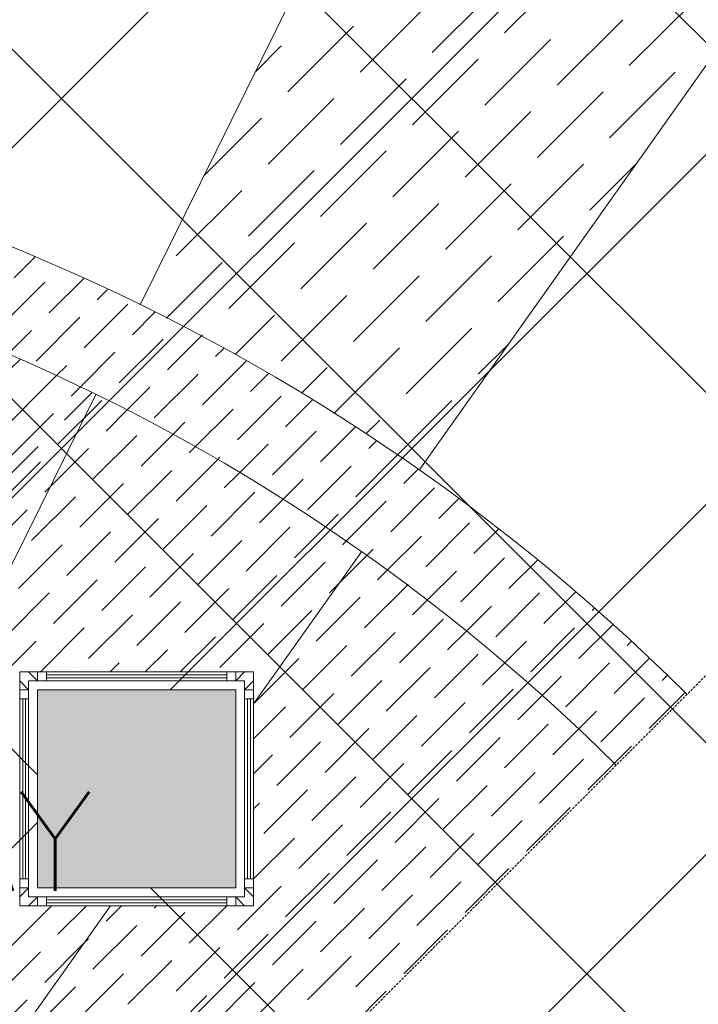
# Model space of a CAD drawing. Header units: millimetres. Extents: x -150 to 17700, y -13097 to 13830.
# Tile 55 of 67: x 11802 to 12487, y 8101 to 9095. Entities that reach past the tile are written whole.
import ezdxf
from ezdxf.enums import TextEntityAlignment as Align

# ---------------------------------------------------------------- set-up
doc = ezdxf.new("R2010")
doc.units = ezdxf.units.MM
doc.header["$MEASUREMENT"] = 0
doc.linetypes.add('RCP XREF$0$( Hidden )', pattern=[0.375, 0.25, -0.125])
doc.layers.get('0').update_dxf_attribs({"lineweight": 5})
doc.layers.add('ELEC-SO-LVL-TAG', color=7, linetype='Continuous')
for name, color, linetype, lineweight, true_color in [('RCP XREF$0$A-CEILING-01', 9, 'Continuous', 0, 0x808080), ('RCP XREF$0$A-CELING ELEMENT', 9, 'Continuous', 0, 0x808080), ('RCP XREF$0$A-FLOORING', 9, 'Continuous', 0, 0x808080), ('RCP XREF$0$A-Wall & Column', 9, 'Continuous', 0, 0x808080)]:
    doc.layers.add(name, color=color, linetype=linetype, lineweight=lineweight, true_color=true_color)
doc.layers.add('RCP XREF$0$Z-TB-NONPLOT', color=9, linetype='Continuous', lineweight=0, true_color=0x808080, plot=False)
doc.styles.add('ROMANS-100', font='romans.shx')
doc.styles.get("Standard").update_dxf_attribs({"font": 'romans.shx'})

# ---------------------------------------------------------------- blocks, each defined once
blk = doc.blocks.new('RCP XREF')
at = {"layer": 'RCP XREF$0$A-Wall & Column', "lineweight": 0, "true_color": 0x808080}
h = blk.add_hatch(color=8, dxfattribs=at)
h.dxf.hatch_style = 1
h.paths.add_polyline_path([(12020, 8418.41), (11820, 8418.41), (11820, 8218.41), (12020, 8218.41)])
at = {"layer": 'RCP XREF$0$A-CEILING-01', "color": 8, "linetype": 'Continuous', "lineweight": 0, "true_color": 0x808080}
for p, q in [((11820, 8332.54), (6772.54, 13380)), ((13132.46, 7373.63), (7126.1, 13380)), ((13309.24, 7550.41), (7479.65, 13380)), ((13662.79, 7903.96), (8186.76, 13380)), ((6451.98, 3270), (14450, 11268.02)), ((11953.95, 8418.41), (14450, 10914.47)), ((7159.09, 3270), (14450, 10560.91)), ((7512.64, 3270), (14450, 10207.36)), ((13486.02, 7727.19), (12020, 9193.2)), ((6135, 3306.57), (11958.42, 9129.99)), ((6805.53, 3270), (11820, 8284.47)), ((12955.69, 7196.86), (11934.14, 8218.41))]:
    blk.add_line(p, q, dxfattribs=at)
at = {"layer": 'RCP XREF$0$A-CEILING-01', "color": 8, "lineweight": 0, "true_color": 0x808080}
for p, q in [((11820, 8418.41), (12020, 8418.41)), ((11820, 8218.41), (11820, 8418.41)), ((11820, 8418.41), (12020, 8418.41)), ((11820, 8218.41), (11820, 8418.41)), ((12020, 8418.41), (12020, 8218.41)), ((12020, 8418.41), (12020, 8218.41)), ((12020, 8218.41), (11820, 8218.41)), ((12020, 8218.41), (11820, 8218.41))]:
    blk.add_line(p, q, dxfattribs=at)
for centre, radius, start, end in [((11004.58, 6932.89), 2087.33, 45.19254, 224.80746), ((11003.78, 6932.19), 1987.28, 45.20017, 224.79983)]:
    blk.add_arc(centre, radius, start, end, dxfattribs=at)
at = {"layer": 'RCP XREF$0$A-CELING ELEMENT', "color": 8, "lineweight": 0, "true_color": 0x808080}
for p, q in [((11923.48, 8807.07), (13250, 11490.35)), ((12205.21, 8640.35), (13250, 10115.63)), ((11141.56, 7225.38), (11878.75, 8716.59)), ((12038, 8404.24), (12146.82, 8557.9)), ((11185.42, 7200.38), (11893.65, 8200.41))]:
    blk.add_line(p, q, dxfattribs=at)
at = {"layer": 'RCP XREF$0$A-CELING ELEMENT', "color": 8, "linetype": 'RCP XREF$0$( Hidden )', "lineweight": 0, "ltscale": 10, "true_color": 0x808080}
blk.add_line((13250, 9188.23), (8781.77, 4720), dxfattribs=at)
at = {"layer": 'RCP XREF$0$A-CELING ELEMENT', "color": 8, "linetype": 'Continuous', "lineweight": 0, "true_color": 0x808080, "transparency": 33554687}
for p, q in [((12291.36, 9081.91), (12357.65, 9148.2)), ((12218.44, 9062.02), (12284.73, 9128.31)), ((12145.52, 9042.14), (12211.81, 9108.43)), ((12417.31, 9048.76), (12483.6, 9115.06)), ((12072.6, 9022.25), (12138.89, 9088.54)), ((12344.39, 9028.88), (12410.68, 9095.17)), ((12351.02, 9088.54), (12351.02, 9088.54)), ((12079.23, 9081.91), (12079.23, 9081.91)), ((12039.93, 9042.61), (12065.97, 9068.65)), ((12271.47, 9008.99), (12337.76, 9075.28)), ((12278.1, 9068.65), (12278.1, 9068.65)), ((12198.55, 8989.1), (12264.84, 9055.39)), ((12205.18, 9048.76), (12205.18, 9048.76)), ((12476.97, 9055.39), (12476.97, 9055.39)), ((12397.42, 8975.84), (12463.72, 9042.14)), ((12125.63, 8969.21), (12191.92, 9035.51)), ((12132.26, 9028.88), (12132.26, 9028.88)), ((12404.05, 9035.51), (12404.05, 9035.51)), ((12324.5, 8955.96), (12390.79, 9022.25)), ((12052.71, 8949.33), (12119, 9015.62)), ((12059.34, 9008.99), (12059.34, 9008.99)), ((12331.13, 9015.62), (12331.13, 9015.62)), ((12251.58, 8936.07), (12317.87, 9002.36)), ((11988.08, 8937.73), (12046.08, 8995.73)), ((12258.21, 8995.73), (12258.21, 8995.73)), ((12178.66, 8916.18), (12244.95, 8982.47)), ((12185.29, 8975.84), (12185.29, 8975.84)), ((12105.74, 8896.29), (12172.03, 8962.59)), ((12384.17, 8962.59), (12384.17, 8962.59)), ((12112.37, 8955.96), (12112.37, 8955.96)), ((12304.62, 8883.04), (12370.91, 8949.33)), ((12377.54, 8902.92), (12424.24, 8949.63)), ((12032.82, 8876.41), (12099.11, 8942.7)), ((12311.25, 8942.7), (12311.25, 8942.7)), ((12039.45, 8936.07), (12039.45, 8936.07)), ((12231.7, 8863.15), (12297.99, 8929.44)), ((11959.9, 8856.52), (12026.19, 8922.81)), ((12238.32, 8922.81), (12238.32, 8922.81)), ((12158.78, 8843.26), (12225.07, 8909.55)), ((12165.4, 8902.92), (12165.4, 8902.92)), ((12085.85, 8823.37), (12152.15, 8889.67)), ((12364.28, 8889.67), (12364.28, 8889.67)), ((12092.48, 8883.04), (12092.48, 8883.04)), ((12012.93, 8803.49), (12079.23, 8869.78)), ((12284.73, 8810.12), (12351.02, 8876.41)), ((12291.36, 8869.78), (12291.36, 8869.78)), ((12019.56, 8863.15), (12019.56, 8863.15)), ((11796.38, 8834.42), (11817.41, 8855.45)), ((11950.16, 8793.75), (12006.31, 8849.89)), ((12211.81, 8790.23), (12278.1, 8856.52)), ((12218.44, 8849.89), (12218.44, 8849.89)), ((11946.64, 8843.26), (11946.64, 8843.26)), ((11783.12, 8785.81), (11827.32, 8830)), ((11831.74, 8799.07), (11866.58, 8833.91)), ((11836.16, 8838.84), (11836.16, 8838.84)), ((12138.89, 8770.34), (12205.18, 8836.63)), ((12145.52, 8830), (12145.52, 8830)), ((11880.35, 8812.33), (11890.78, 8822.75)), ((12065.97, 8750.45), (12132.26, 8816.74)), ((12072.6, 8810.12), (12072.6, 8810.12)), ((11867.09, 8763.71), (11911.29, 8807.91)), ((11871.51, 8803.49), (11871.51, 8803.49)), ((11818.48, 8750.45), (11862.67, 8794.65)), ((11822.9, 8790.23), (11822.9, 8790.23)), ((11915.71, 8776.97), (11938.41, 8799.67)), ((11999.68, 8790.23), (11999.68, 8790.23)), ((12019.4, 8756.92), (12059.34, 8796.86)), ((12271.47, 8796.86), (12271.47, 8796.86)), ((11790, 8757.33), (11814.06, 8781.39)), ((11955.48, 8781.39), (11955.48, 8781.39)), ((12191.92, 8717.31), (12258.21, 8783.6)), ((11902.45, 8728.36), (11946.64, 8772.55)), ((11951.06, 8741.61), (11985.05, 8775.61)), ((11985.05, 8775.61), (11986.42, 8776.97)), ((12198.55, 8776.97), (12198.55, 8776.97)), ((11906.87, 8768.13), (11906.87, 8768.13)), ((11999.68, 8754.87), (12008.01, 8763.21)), ((12119.25, 8697.67), (12185.29, 8763.71)), ((12264.84, 8737.2), (12295.53, 8767.88)), ((11794.17, 8743.82), (11802.32, 8751.97)), ((11858.25, 8754.87), (11858.25, 8754.87)), ((11862.91, 8724.17), (11898.03, 8759.29)), ((11986.42, 8706.26), (12030.61, 8750.45)), ((12125.63, 8757.08), (12125.63, 8757.08)), ((11809.64, 8741.61), (11809.64, 8741.61)), ((11838.87, 8735.49), (11849.42, 8746.03)), ((11990.84, 8746.03), (11990.84, 8746.03)), ((12086.49, 8717.94), (12112.37, 8743.82)), ((11774.29, 8670.9), (11838.87, 8735.49)), ((11805.22, 8701.84), (11838.87, 8735.49)), ((11937.8, 8693), (11982, 8737.2)), ((11942.22, 8732.78), (11942.22, 8732.78)), ((12035.03, 8719.52), (12053.21, 8737.69)), ((11853.84, 8715.1), (11862.91, 8724.17)), ((11910.18, 8700.73), (11933.39, 8723.94)), ((12074.81, 8723.94), (12074.81, 8723.94)), ((12251.58, 8723.94), (12251.58, 8723.94)), ((11840.58, 8666.48), (11884.77, 8710.68)), ((11847.21, 8690.79), (11874.82, 8718.41)), ((11893.61, 8719.52), (11893.61, 8719.52)), ((12021.77, 8670.9), (12065.97, 8715.1)), ((12026.19, 8710.68), (12026.19, 8710.68)), ((12070.39, 8684.16), (12097.46, 8711.24)), ((12183.24, 8655.59), (12238.32, 8710.68)), ((11845, 8706.26), (11845, 8706.26)), ((11889.19, 8679.74), (11910.18, 8700.73)), ((11979.16, 8663.64), (12017.35, 8701.84)), ((12178.66, 8704.05), (12178.66, 8704.05)), ((11791.96, 8653.23), (11836.16, 8697.42)), ((11977.58, 8697.42), (11977.58, 8697.42)), ((12119, 8697.42), (12119.25, 8697.67)), ((12151.5, 8676.88), (12165.4, 8690.79)), ((11928.97, 8684.16), (11928.97, 8684.16)), ((11956.42, 8676.26), (11968.74, 8688.58)), ((12105.74, 8648.81), (12140.8, 8683.87)), ((12110.16, 8688.58), (12110.16, 8688.58)), ((11833.95, 8677.53), (11833.95, 8677.53)), ((11875.93, 8631.13), (11920.13, 8675.32)), ((11880.35, 8670.9), (11880.35, 8670.9)), ((11924.55, 8644.39), (11956.42, 8676.26)), ((12057.13, 8635.55), (12101.32, 8679.74)), ((12061.55, 8675.32), (12061.55, 8675.32)), ((11754.4, 8597.98), (11820.69, 8664.28)), ((11827.32, 8617.87), (11871.51, 8662.07)), ((11973.16, 8657.65), (11979.16, 8663.64)), ((12012.93, 8662.07), (12012.93, 8662.07)), ((12023.89, 8637.67), (12052.71, 8666.48)), ((12154.36, 8662.07), (12162.13, 8669.84)), ((11831.74, 8657.65), (11831.74, 8657.65)), ((12001.65, 8650.78), (12004.1, 8653.23)), ((12141.1, 8613.45), (12183.24, 8655.59)), ((12145.52, 8653.23), (12145.52, 8653.23)), ((11778.71, 8604.61), (11822.9, 8648.81)), ((11959.9, 8609.03), (12001.65, 8650.78)), ((11964.32, 8648.81), (11964.32, 8648.81)), ((12092.48, 8600.19), (12136.68, 8644.39)), ((12189.71, 8626.71), (12204.12, 8641.12)), ((11911.29, 8595.77), (11955.48, 8639.97)), ((11915.71, 8635.55), (11915.71, 8635.55)), ((12008.52, 8622.29), (12023.89, 8637.67)), ((12067.65, 8610.72), (12088.06, 8631.13)), ((12096.9, 8639.97), (12096.9, 8639.97)), ((11827.32, 8617.87), (11832.53, 8623.08)), ((11862.67, 8582.52), (11906.87, 8626.71)), ((11867.09, 8622.29), (11867.09, 8622.29)), ((12048.29, 8626.71), (12048.29, 8626.71)), ((12176.45, 8578.1), (12220.65, 8622.29)), ((11814.06, 8569.26), (11858.25, 8613.45)), ((11995.26, 8573.68), (12039.45, 8617.87)), ((11999.68, 8613.45), (11999.68, 8613.45)), ((12180.87, 8617.87), (12180.87, 8617.87)), ((12225.07, 8591.35), (12245.22, 8611.5)), ((11814.06, 8604.61), (11814.06, 8604.61)), ((11818.48, 8609.03), (11818.48, 8609.03)), ((11946.64, 8560.42), (11990.84, 8604.61)), ((12043.87, 8586.94), (12067.65, 8610.72)), ((12131.5, 8568.5), (12172.03, 8609.03)), ((12132.26, 8604.61), (12132.26, 8604.61)), ((11765.45, 8556), (11809.64, 8600.19)), ((11898.03, 8547.16), (11942.22, 8591.35)), ((11951.06, 8600.19), (11951.06, 8600.19)), ((12083.65, 8591.35), (12083.65, 8591.35)), ((12110.46, 8582.81), (12123.42, 8595.77)), ((12264.84, 8595.77), (12264.84, 8595.77)), ((11902.45, 8586.94), (11902.45, 8586.94)), ((12030.61, 8538.32), (12074.81, 8582.52)), ((12079.23, 8551.58), (12110.46, 8582.81)), ((12211.81, 8542.74), (12256, 8586.94)), ((12216.23, 8582.52), (12216.23, 8582.52)), ((11849.42, 8533.9), (11893.61, 8578.1)), ((11853.84, 8573.68), (11853.84, 8573.68)), ((12035.03, 8578.1), (12035.03, 8578.1)), ((12172.9, 8539.19), (12207.39, 8573.68)), ((12260.42, 8556), (12285.44, 8581.02)), ((11800.8, 8520.64), (11845, 8564.84)), ((11982, 8525.06), (12026.19, 8569.26)), ((11986.42, 8564.84), (11986.42, 8564.84)), ((12127.84, 8564.84), (12131.5, 8568.5)), ((12167.61, 8569.26), (12167.61, 8569.26)), ((11805.22, 8560.42), (11805.22, 8560.42)), ((11933.39, 8511.81), (11977.58, 8556)), ((11937.8, 8551.58), (11937.8, 8551.58)), ((12114.58, 8516.22), (12152.32, 8553.96)), ((12119, 8556), (12119, 8556)), ((12152.32, 8553.96), (12158.78, 8560.42)), ((12247.16, 8507.39), (12291.36, 8551.58)), ((12300.2, 8560.42), (12300.2, 8560.42)), ((11884.77, 8498.55), (11928.97, 8542.74)), ((12065.97, 8502.97), (12110.16, 8547.16)), ((12070.39, 8542.74), (12070.39, 8542.74)), ((12251.58, 8547.16), (12251.58, 8547.16)), ((12295.78, 8520.64), (12324.8, 8549.66)), ((11889.19, 8538.32), (11889.19, 8538.32)), ((12017.35, 8489.71), (12061.55, 8533.9)), ((12163.19, 8529.48), (12172.9, 8539.19)), ((12202.97, 8533.9), (12202.97, 8533.9)), ((12213.37, 8508.95), (12242.74, 8538.32)), ((11836.16, 8485.29), (11880.35, 8529.48)), ((11840.58, 8525.06), (11840.58, 8525.06)), ((12021.77, 8529.48), (12021.77, 8529.48)), ((12149.94, 8480.87), (12193.25, 8524.18)), ((12193.25, 8524.18), (12194.13, 8525.06)), ((12335.55, 8525.06), (12335.55, 8525.06)), ((11787.54, 8472.03), (11831.74, 8516.22)), ((11968.74, 8476.45), (12012.93, 8520.64)), ((11973.16, 8516.22), (11973.16, 8516.22)), ((12101.32, 8467.61), (12145.52, 8511.81)), ((12154.36, 8520.64), (12154.36, 8520.64)), ((12282.52, 8472.03), (12326.71, 8516.22)), ((12286.94, 8511.81), (12286.94, 8511.81)), ((12331.13, 8485.29), (12363.29, 8517.45)), ((11920.13, 8463.19), (11964.32, 8507.39)), ((11924.55, 8502.97), (11924.55, 8502.97)), ((12105.74, 8507.39), (12105.74, 8507.39)), ((12198.55, 8494.13), (12213.37, 8508.95)), ((12252.93, 8477.8), (12278.1, 8502.97)), ((11871.51, 8449.93), (11915.71, 8494.13)), ((12052.71, 8454.35), (12096.9, 8498.55)), ((12057.13, 8494.13), (12057.13, 8494.13)), ((12238.32, 8498.55), (12238.32, 8498.55)), ((12379.75, 8498.55), (12382.22, 8501.02)), ((11875.93, 8489.71), (11875.93, 8489.71)), ((12004.1, 8441.09), (12048.29, 8485.29)), ((12185.29, 8445.51), (12229.49, 8489.71)), ((12189.71, 8485.29), (12189.71, 8485.29)), ((12366.49, 8449.93), (12400.93, 8484.38)), ((12370.91, 8489.71), (12370.91, 8489.71)), ((11822.9, 8436.68), (11867.09, 8480.87)), ((11827.32, 8476.45), (11827.32, 8476.45)), ((11964.06, 8436.41), (11999.68, 8472.03)), ((12008.52, 8480.87), (12008.52, 8480.87)), ((12136.68, 8432.26), (12180.87, 8476.45)), ((12141.1, 8472.03), (12141.1, 8472.03)), ((12233.91, 8458.77), (12252.93, 8477.8)), ((12317.87, 8436.68), (12362.07, 8480.87)), ((12322.29, 8476.45), (12322.29, 8476.45)), ((11774.29, 8423.42), (11818.48, 8467.61)), ((11959.9, 8467.61), (11959.9, 8467.61)), ((12088.06, 8419), (12132.26, 8463.19)), ((12273.68, 8463.19), (12273.68, 8463.19)), ((12291.59, 8445.74), (12313.45, 8467.61)), ((12415.1, 8463.19), (12419.44, 8467.53)), ((11911.29, 8454.35), (11911.29, 8454.35)), ((11928.71, 8436.41), (11951.06, 8458.77)), ((12092.48, 8458.77), (12092.48, 8458.77)), ((12220.65, 8410.16), (12264.84, 8454.35)), ((12406.26, 8454.35), (12406.26, 8454.35)), ((11893.35, 8436.41), (11902.45, 8445.51)), ((12039.45, 8405.74), (12083.65, 8449.93)), ((12043.87, 8445.51), (12043.87, 8445.51)), ((12225.07, 8449.93), (12225.07, 8449.93)), ((12269.26, 8423.42), (12291.59, 8445.74)), ((12353.23, 8401.32), (12397.42, 8445.51)), ((12401.84, 8414.58), (12437.73, 8450.46)), ((11862.67, 8441.09), (11862.67, 8441.09)), ((12034.77, 8436.41), (12035.03, 8436.68)), ((12172.03, 8396.9), (12216.23, 8441.09)), ((12176.45, 8436.68), (12176.45, 8436.68)), ((12329.34, 8412.79), (12348.81, 8432.26)), ((12357.65, 8441.09), (12357.65, 8441.09)), ((12450.46, 8427.84), (12455.8, 8433.18)), ((12123.42, 8383.64), (12167.61, 8427.84)), ((12127.84, 8423.42), (12127.84, 8423.42)), ((12309.04, 8427.84), (12309.04, 8427.84)), ((12074.81, 8370.38), (12119, 8414.58)), ((12256, 8374.8), (12300.2, 8419)), ((12260.42, 8414.58), (12260.42, 8414.58)), ((12304.62, 8388.06), (12329.34, 8412.79)), ((12437.2, 8379.22), (12473.67, 8415.69)), ((12441.62, 8419), (12441.62, 8419)), ((12079.23, 8410.16), (12079.23, 8410.16)), ((12207.39, 8361.54), (12251.58, 8405.74)), ((12388.59, 8365.96), (12432.78, 8410.16)), ((12393, 8405.74), (12393, 8405.74)), ((12038, 8368.93), (12070.39, 8401.32)), ((12158.78, 8348.29), (12202.97, 8392.48)), ((12211.81, 8401.32), (12211.81, 8401.32)), ((12344.39, 8392.48), (12344.39, 8392.48)), ((12366.21, 8378.94), (12384.17, 8396.9)), ((12163.19, 8388.06), (12163.19, 8388.06)), ((12291.36, 8339.45), (12335.55, 8383.64)), ((12110.16, 8335.03), (12154.36, 8379.22)), ((12114.58, 8374.8), (12114.58, 8374.8)), ((12295.78, 8379.22), (12295.78, 8379.22)), ((12339.97, 8352.71), (12366.21, 8378.94)), ((12061.55, 8321.77), (12105.74, 8365.96)), ((12242.74, 8326.19), (12286.94, 8370.38)), ((12247.16, 8365.96), (12247.16, 8365.96)), ((12428.36, 8370.38), (12428.36, 8370.38)), ((12038, 8333.58), (12057.13, 8352.71)), ((12065.97, 8361.54), (12065.97, 8361.54)), ((12194.13, 8312.93), (12238.32, 8357.13)), ((12198.55, 8352.71), (12198.55, 8352.71)), ((12379.75, 8357.13), (12379.75, 8357.13)), ((12402.18, 8344.2), (12419.52, 8361.54)), ((12145.52, 8299.67), (12189.71, 8343.87)), ((12326.71, 8304.09), (12370.91, 8348.29)), ((12331.13, 8343.87), (12331.13, 8343.87)), ((12375.33, 8317.35), (12402.18, 8344.2)), ((12149.94, 8339.45), (12149.94, 8339.45)), ((12278.1, 8290.83), (12322.29, 8335.03)), ((12096.9, 8286.41), (12141.1, 8330.61)), ((12101.32, 8326.19), (12101.32, 8326.19)), ((12282.52, 8330.61), (12282.52, 8330.61)), ((12048.29, 8273.16), (12092.48, 8317.35)), ((12052.71, 8312.93), (12052.71, 8312.93)), ((12229.49, 8277.58), (12273.68, 8321.77)), ((12233.91, 8317.35), (12233.91, 8317.35)), ((12038, 8298.22), (12043.87, 8304.09)), ((12180.87, 8264.32), (12225.07, 8308.51)), ((12185.29, 8304.09), (12185.29, 8304.09)), ((12366.49, 8308.51), (12366.49, 8308.51)), ((12132.26, 8251.06), (12176.45, 8295.25)), ((12313.45, 8255.48), (12357.65, 8299.67)), ((12317.87, 8295.25), (12317.87, 8295.25)), ((12136.68, 8290.83), (12136.68, 8290.83)), ((12264.84, 8242.22), (12309.04, 8286.41)), ((12083.65, 8237.8), (12127.84, 8282)), ((12088.06, 8277.58), (12088.06, 8277.58)), ((12216.23, 8228.96), (12260.42, 8273.16)), ((12269.26, 8282), (12269.26, 8282)), ((12038, 8227.51), (12079.23, 8268.74)), ((12039.45, 8264.32), (12039.45, 8264.32)), ((12220.65, 8268.74), (12220.65, 8268.74)), ((12167.61, 8215.7), (12211.81, 8259.9)), ((12172.03, 8255.48), (12172.03, 8255.48)), ((12119, 8202.45), (12163.19, 8246.64)), ((12304.62, 8246.64), (12304.62, 8246.64)), ((12070.39, 8189.19), (12114.58, 8233.38)), ((12123.42, 8242.22), (12123.42, 8242.22)), ((12251.58, 8193.61), (12295.78, 8237.8)), ((12256, 8233.38), (12256, 8233.38)), ((12074.81, 8228.96), (12074.81, 8228.96)), ((12202.97, 8180.35), (12247.16, 8224.54)), ((12021.77, 8175.93), (12065.97, 8220.12)), ((12207.39, 8220.12), (12207.39, 8220.12)), ((12154.36, 8167.09), (12198.55, 8211.28)), ((12158.78, 8206.87), (12158.78, 8206.87)), ((11791.96, 8158.25), (11834.13, 8200.41)), ((11840.58, 8171.51), (11869.48, 8200.41)), ((11889.19, 8184.77), (11904.84, 8200.41)), ((11924.55, 8149.41), (11968.74, 8193.61)), ((11937.8, 8198.03), (11940.19, 8200.41)), ((11973.16, 8162.67), (12010.9, 8200.41)), ((12105.74, 8153.83), (12149.94, 8198.03)), ((12110.16, 8193.61), (12110.16, 8193.61)), ((11928.97, 8189.19), (11928.97, 8189.19)), ((12057.13, 8140.57), (12101.32, 8184.77)), ((12242.74, 8184.77), (12242.74, 8184.77)), ((11875.93, 8136.15), (11920.13, 8180.35)), ((11880.35, 8175.93), (11880.35, 8175.93)), ((12061.55, 8180.35), (12061.55, 8180.35)), ((12189.71, 8131.74), (12233.91, 8175.93)), ((11866.5, 8162.08), (11871.51, 8167.09)), ((12008.52, 8127.32), (12052.71, 8171.51)), ((12012.93, 8167.09), (12012.93, 8167.09)), ((12194.13, 8171.51), (12194.13, 8171.51)), ((11778.71, 8109.64), (11822.9, 8153.83)), ((11827.32, 8122.9), (11866.5, 8162.08)), ((11831.74, 8162.67), (11831.74, 8162.67)), ((11959.9, 8114.06), (12004.1, 8158.25)), ((11964.32, 8153.83), (11964.32, 8153.83)), ((12141.1, 8118.48), (12185.29, 8162.67)), ((12145.52, 8158.25), (12145.52, 8158.25)), ((11911.29, 8100.8), (11955.48, 8144.99)), ((12092.48, 8105.22), (12136.68, 8149.41)), ((12096.9, 8144.99), (12096.9, 8144.99)), ((11915.71, 8140.57), (11915.71, 8140.57)), ((12043.87, 8091.96), (12088.06, 8136.15)), ((11862.67, 8087.54), (11906.87, 8131.74)), ((11867.09, 8127.32), (11867.09, 8127.32)), ((12048.29, 8131.74), (12048.29, 8131.74)), ((11814.06, 8074.28), (11858.25, 8118.48)), ((11818.48, 8114.06), (11818.48, 8114.06)), ((11995.26, 8078.7), (12039.45, 8122.9)), ((11999.68, 8118.48), (11999.68, 8118.48)), ((12127.84, 8069.86), (12172.03, 8114.06)), ((12180.87, 8122.9), (12180.87, 8122.9)), ((11765.45, 8061.02), (11809.64, 8105.22)), ((11946.64, 8065.44), (11990.84, 8109.64)), ((11951.06, 8105.22), (11951.06, 8105.22)), ((12132.26, 8109.64), (12132.26, 8109.64))]:
    blk.add_line(p, q, dxfattribs=at)
at = {"layer": 'RCP XREF$0$A-FLOORING', "color": 8, "lineweight": 0, "true_color": 0x808080}
for p, q in [((11802, 8436.41), (12038, 8436.41)), ((11802, 8200.41), (11802, 8436.41)), ((12038, 8436.41), (12038, 8200.41)), ((12038, 8200.41), (11802, 8200.41))]:
    blk.add_line(p, q, dxfattribs=at)
at = {"layer": 'RCP XREF$0$A-Wall & Column', "color": 8, "lineweight": 0, "true_color": 0x808080}
for p, q in [((11811, 8436.41), (11820, 8436.41)), ((11829, 8436.41), (12011, 8436.41)), ((11829, 8433.41), (12011, 8433.41)), ((12020, 8436.41), (12029, 8436.41)), ((11802, 8427.41), (11802, 8418.41)), ((11829, 8430.41), (12011, 8430.41)), ((12038, 8427.41), (12038, 8418.41)), ((11820, 8418.41), (12020, 8418.41)), ((11820, 8218.41), (11820, 8418.41)), ((12020, 8418.41), (12020, 8218.41)), ((11802, 8409.41), (11802, 8227.41)), ((11805, 8409.41), (11805, 8227.41)), ((11808, 8409.41), (11808, 8227.41)), ((12032, 8409.41), (12032, 8227.41)), ((12035, 8409.41), (12035, 8227.41)), ((12038, 8409.41), (12038, 8227.41)), ((11802, 8209.41), (11802, 8218.41)), ((12020, 8218.41), (11820, 8218.41)), ((12038, 8218.41), (12038, 8209.41)), ((11829, 8206.41), (12011, 8206.41)), ((11811, 8200.41), (11820, 8200.41)), ((11829, 8203.41), (12011, 8203.41)), ((11829, 8200.41), (12011, 8200.41)), ((12029, 8200.41), (12020, 8200.41))]:
    blk.add_line(p, q, dxfattribs=at)
for points in [[(11820, 8427.41), (11811, 8436.41), (11802, 8436.41), (11802, 8427.41), (11811, 8418.41)], [(11829, 8427.41), (11829, 8436.41), (11820, 8436.41), (11820, 8427.41)], [(12020, 8427.41), (12020, 8436.41), (12011, 8436.41), (12011, 8427.41)], [(12029, 8418.41), (12038, 8427.41), (12038, 8436.41), (12029, 8436.41), (12020, 8427.41)], [(11811, 8418.41), (11802, 8418.41), (11802, 8409.41), (11811, 8409.41)], [(12029, 8409.41), (12038, 8409.41), (12038, 8418.41), (12029, 8418.41)], [(11811, 8227.41), (11802, 8227.41), (11802, 8218.41), (11811, 8218.41)], [(12029, 8218.41), (12038, 8218.41), (12038, 8227.41), (12029, 8227.41)], [(11811, 8218.41), (11802, 8209.41), (11802, 8200.41), (11811, 8200.41), (11820, 8209.41)], [(12020, 8209.41), (12029, 8200.41), (12038, 8200.41), (12038, 8209.41), (12029, 8218.41)], [(11820, 8209.41), (11820, 8200.41), (11829, 8200.41), (11829, 8209.41)], [(12011, 8209.41), (12011, 8200.41), (12020, 8200.41), (12020, 8209.41)]]:
    blk.add_lwpolyline(points, dxfattribs=at)
blk.add_lwpolyline([(11811, 8209.41), (12029, 8209.41), (12029, 8427.41), (11811, 8427.41)], close=True, dxfattribs=at)
at = {"layer": 'RCP XREF$0$Z-TB-NONPLOT', "color": 8, "lineweight": 0, "true_color": 0x808080}
for p, q in [((11802, 8436.41), (12038, 8436.41)), ((11802, 8200.41), (11802, 8436.41)), ((12038, 8436.41), (12038, 8200.41)), ((12038, 8200.41), (11802, 8200.41))]:
    blk.add_line(p, q, dxfattribs=at)
blk = doc.blocks.new('ELEC-SO-LVL-EQP-TYP-TAG')
at = {"layer": 'ELEC-SO-LVL-TAG'}
blk.add_lwpolyline([(75, 75), (1075, 75, -0.414214), (1150, 0), (1150, 0, -0.414214), (1075, -75), (75, -75, -0.414214), (0, 0), (0, 0, -0.414214)], format="xyb", close=True, dxfattribs=at)
at = {"layer": 'ELEC-SO-LVL-TAG', "char_height": 100, "attachment_point": 4}
for s, width, insert in [('{\\Fromans|c0;SO LVL:}', 1015.0686, (75, 0)), ('{\\Fromans|c0;NOS}', 391.4762, (700, -200)), ('{\\Fromans|c0;TYP :}', 391.4762, (0, -200))]:
    blk.add_mtext_dynamic_manual_height_columns(s, width=width, gutter_width=1, heights=[0], dxfattribs=dict(at, insert=insert))
at = {"layer": 'ELEC-SO-LVL-TAG', "style": 'ROMANS-100'}
for tag, p in [('SO-EQP', (0, 200)), ('SO-LVL', (725, 0)), ('TYP-NOS', (450, -200))]:
    blk.add_attdef(tag, text='', height=100, dxfattribs=at).set_placement(p, align=Align.MIDDLE_LEFT)

msp = doc.modelspace()

# ---------------------------------------------------------------- block references
at = {"ltscale": 5}
msp.add_blockref('RCP XREF', (0, 0), dxfattribs=at)
at = {"layer": 'ELEC-SO-LVL-TAG'}
msp.add_blockref('ELEC-SO-LVL-EQP-TYP-TAG', (10483.5, 8065.49), dxfattribs=at).add_auto_attribs({'SO-EQP': 'FOR DIGITAL DISPLAY', 'TYP-NOS': '04', 'SO-LVL': 'N-01'})

doc.saveas('drawing.dxf')
